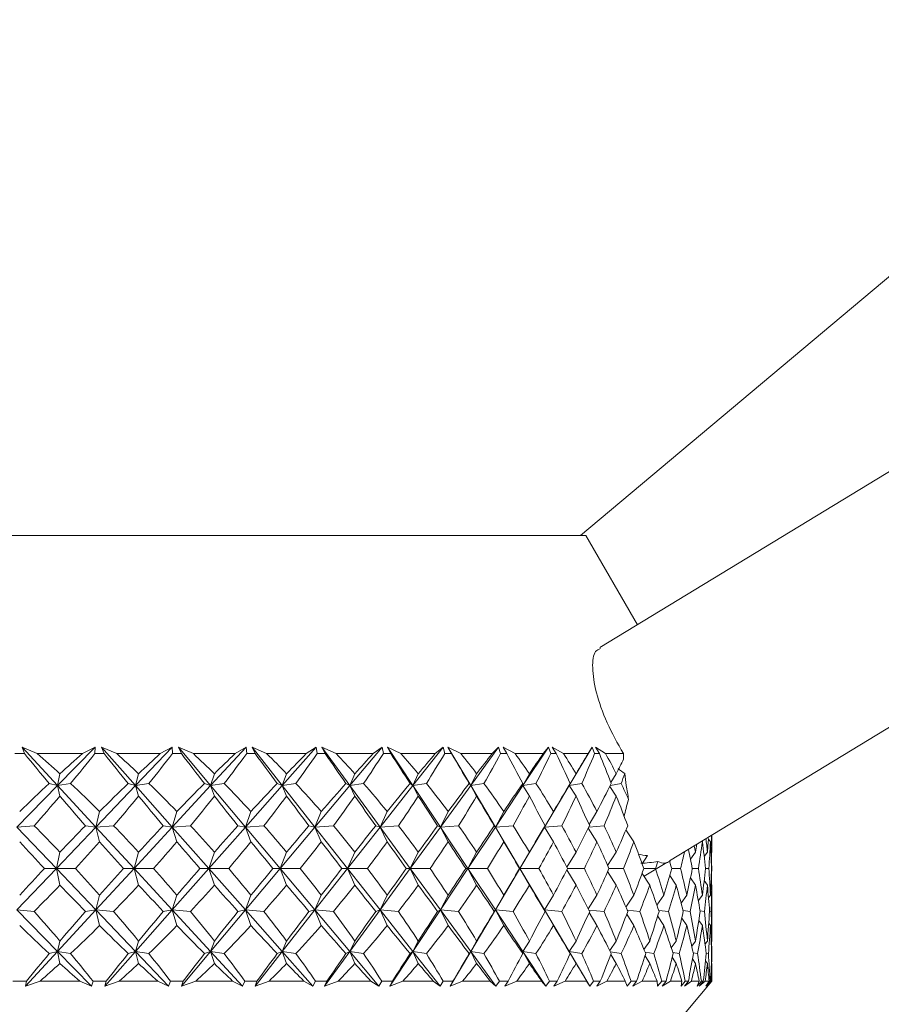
# Model space of a CAD drawing. Header units: inches. Extents: x -4.2 to 22.3, y -10.2 to 17.4.
# Tile 38 of 121: x 19.919 to 20.657, y -2.56 to -1.717. Entities that reach past the tile are written whole.
import ezdxf

# ---------------------------------------------------------------- set-up
doc = ezdxf.new("R2010")
doc.units = ezdxf.units.IN
doc.header["$MEASUREMENT"] = 0

msp = doc.modelspace()

# ---------------------------------------------------------------- linework, layer by layer
at = {"color": 7, "linetype": 'Continuous', "lineweight": 15}
for p, q in [((20.39969, -2.15853), (20.93069, -1.71297)), ((20.92478, -1.94541), (20.41647, -2.25473)), ((20.47592, -2.43745), (21.02199, -2.10515)), ((19.49355, -2.15853), (20.40422, -2.15853)), ((20.44851, -2.23523), (20.40422, -2.15853)), ((19.93448, -2.34553), (19.92144, -2.34002)), ((19.92348, -2.34553), (19.92144, -2.34002)), ((19.9518, -2.37294), (19.92144, -2.34002)), ((19.9518, -2.37294), (19.98394, -2.34002)), ((19.97307, -2.34553), (19.98394, -2.34002)), ((19.98386, -2.34553), (19.98394, -2.34002)), ((20.00248, -2.34553), (19.98951, -2.34002)), ((19.99179, -2.34553), (19.98951, -2.34002)), ((20.01861, -2.37294), (19.98951, -2.34002)), ((20.01861, -2.37294), (20.04999, -2.34002)), ((20.03981, -2.34553), (20.04999, -2.34002)), ((20.05021, -2.34553), (20.04999, -2.34002)), ((20.06813, -2.34553), (20.05536, -2.34002)), ((20.05785, -2.34553), (20.05536, -2.34002)), ((20.08296, -2.37294), (20.05536, -2.34002)), ((20.08296, -2.37294), (20.11332, -2.34002)), ((20.10392, -2.34553), (20.11332, -2.34002)), ((20.11385, -2.34553), (20.11332, -2.34002)), ((20.13092, -2.34553), (20.11844, -2.34002)), ((20.12113, -2.34553), (20.11844, -2.34002)), ((20.14432, -2.37294), (20.11844, -2.34002)), ((20.14432, -2.37294), (20.17342, -2.34002)), ((20.16487, -2.34553), (20.17342, -2.34002)), ((20.17425, -2.34553), (20.17342, -2.34002)), ((20.19034, -2.34553), (20.17825, -2.34002)), ((20.18112, -2.34553), (20.17825, -2.34002)), ((20.20221, -2.37294), (20.17825, -2.34002)), ((20.20221, -2.37294), (20.22981, -2.34002)), ((20.22217, -2.34553), (20.22981, -2.34002)), ((20.23093, -2.34553), (20.22981, -2.34002)), ((20.24591, -2.34553), (20.23431, -2.34002)), ((20.23733, -2.34553), (20.23431, -2.34002)), ((20.25614, -2.37294), (20.23431, -2.34002)), ((20.25614, -2.37294), (20.28203, -2.34002)), ((20.27537, -2.34553), (20.28203, -2.34002)), ((20.28343, -2.34553), (20.28203, -2.34002)), ((20.29718, -2.34553), (20.28616, -2.34002)), ((20.28932, -2.34553), (20.28616, -2.34002)), ((20.3057, -2.37294), (20.28616, -2.34002)), ((20.3057, -2.37294), (20.32966, -2.34002)), ((20.32403, -2.34553), (20.32966, -2.34002)), ((20.33134, -2.34553), (20.32966, -2.34002)), ((20.34374, -2.34553), (20.33339, -2.34002)), ((20.33665, -2.34553), (20.33339, -2.34002)), ((20.35048, -2.37294), (20.37232, -2.34002)), ((20.36777, -2.34553), (20.37232, -2.34002)), ((20.37426, -2.34553), (20.37232, -2.34002)), ((20.38521, -2.34553), (20.37563, -2.34002)), ((20.37896, -2.34553), (20.37563, -2.34002)), ((20.39012, -2.37294), (20.40966, -2.34002)), ((20.40623, -2.34553), (20.40966, -2.34002)), ((20.41185, -2.34553), (20.40966, -2.34002)), ((20.42127, -2.34553), (20.41251, -2.34002)), ((20.4159, -2.34553), (20.41251, -2.34002)), ((19.92348, -2.34553), (19.91531, -2.34553)), ((19.97307, -2.34553), (19.93448, -2.34553)), ((19.99179, -2.34553), (19.98386, -2.34553)), ((20.03981, -2.34553), (20.00248, -2.34553)), ((20.05785, -2.34553), (20.05021, -2.34553)), ((20.10392, -2.34553), (20.06813, -2.34553)), ((20.12113, -2.34553), (20.11385, -2.34553)), ((20.16487, -2.34553), (20.13092, -2.34553)), ((20.18112, -2.34553), (20.17425, -2.34553)), ((20.22217, -2.34553), (20.19034, -2.34553)), ((20.23733, -2.34553), (20.23093, -2.34553)), ((20.27537, -2.34553), (20.24591, -2.34553)), ((20.28932, -2.34553), (20.28343, -2.34553)), ((20.32403, -2.34553), (20.29718, -2.34553)), ((20.33665, -2.34553), (20.33134, -2.34553)), ((20.36777, -2.34553), (20.34374, -2.34553)), ((20.37896, -2.34553), (20.37426, -2.34553)), ((20.40623, -2.34553), (20.38521, -2.34553)), ((20.4159, -2.34553), (20.41185, -2.34553)), ((20.43648, -2.34553), (20.42127, -2.34553)), ((20.43671, -2.35028), (20.43648, -2.34553)), ((19.9518, -2.37294), (19.95385, -2.36274)), ((20.01861, -2.37294), (20.02124, -2.36274)), ((20.08296, -2.37294), (20.08614, -2.36274)), ((20.14432, -2.37294), (20.14803, -2.36274)), ((20.20221, -2.37294), (20.20641, -2.36274)), ((20.25614, -2.37294), (20.26081, -2.36274)), ((20.3057, -2.37294), (20.3108, -2.36274)), ((20.35048, -2.37294), (20.35596, -2.36274)), ((20.39012, -2.37294), (20.39594, -2.36274)), ((20.42586, -2.37035), (20.43042, -2.36274)), ((19.91701, -2.40856), (19.9518, -2.37294)), ((19.9518, -2.37294), (19.94474, -2.37112)), ((19.9518, -2.37294), (19.96294, -2.37112)), ((19.9518, -2.37294), (19.95385, -2.38191)), ((19.98466, -2.40856), (19.9518, -2.37294)), ((19.98466, -2.40856), (20.01861, -2.37294)), ((20.01861, -2.37294), (20.01242, -2.37112)), ((20.01861, -2.37294), (20.03003, -2.37112)), ((20.01861, -2.37294), (20.02124, -2.38191)), ((20.0501, -2.40856), (20.01861, -2.37294)), ((20.0501, -2.40856), (20.08296, -2.37294)), ((20.08296, -2.37294), (20.07768, -2.37112)), ((20.08296, -2.37294), (20.09456, -2.37112)), ((20.08296, -2.37294), (20.08614, -2.38191)), ((20.11283, -2.40856), (20.08296, -2.37294)), ((20.11283, -2.40856), (20.14432, -2.37294)), ((20.14432, -2.37294), (20.14, -2.37112)), ((20.14432, -2.37294), (20.15601, -2.37112)), ((20.14432, -2.37294), (20.14803, -2.38191)), ((20.17234, -2.40856), (20.14432, -2.37294)), ((20.17234, -2.40856), (20.20221, -2.37294)), ((20.20221, -2.37294), (20.19887, -2.37112)), ((20.20221, -2.37294), (20.21388, -2.37112)), ((20.20221, -2.37294), (20.20641, -2.38191)), ((20.22813, -2.40856), (20.20221, -2.37294)), ((20.22813, -2.40856), (20.25614, -2.37294)), ((20.25614, -2.37294), (20.25383, -2.37112)), ((20.25614, -2.37294), (20.26772, -2.37112)), ((20.25614, -2.37294), (20.26081, -2.38191)), ((20.27978, -2.40856), (20.25614, -2.37294)), ((20.27978, -2.40856), (20.3057, -2.37294)), ((20.3057, -2.37294), (20.30442, -2.37112)), ((20.3057, -2.37294), (20.31709, -2.37112)), ((20.3057, -2.37294), (20.3108, -2.38191)), ((20.32685, -2.40856), (20.3057, -2.37294)), ((20.32685, -2.40856), (20.35048, -2.37294)), ((20.35048, -2.37294), (20.35025, -2.37112)), ((20.35048, -2.37294), (20.36158, -2.37112)), ((20.35048, -2.37294), (20.35596, -2.38191)), ((20.36898, -2.40856), (20.39012, -2.37294)), ((20.39012, -2.37294), (20.39094, -2.37112)), ((20.39012, -2.37294), (20.40085, -2.37112)), ((20.39012, -2.37294), (20.39594, -2.38191)), ((20.42484, -2.37372), (20.43042, -2.38191)), ((20.42533, -2.37276), (20.43457, -2.37112)), ((19.98466, -2.40856), (19.98783, -2.39514)), ((20.0501, -2.40856), (20.05404, -2.39514)), ((20.11283, -2.40856), (20.1175, -2.39514)), ((20.17234, -2.40856), (20.17769, -2.39514)), ((20.22813, -2.40856), (20.23414, -2.39514)), ((20.27978, -2.40856), (20.28638, -2.39514)), ((20.32685, -2.40856), (20.334, -2.39514)), ((20.36898, -2.40856), (20.37662, -2.39514)), ((20.40715, -2.40633), (20.41389, -2.39514)), ((19.91701, -2.40856), (19.9318, -2.40733)), ((19.95083, -2.44404), (19.91701, -2.40856)), ((19.95083, -2.44404), (19.98466, -2.40856)), ((19.98466, -2.40856), (19.97571, -2.40733)), ((19.98466, -2.40856), (19.99987, -2.40733)), ((19.98466, -2.40856), (19.98783, -2.42115)), ((20.01738, -2.44404), (19.98466, -2.40856)), ((20.01738, -2.44404), (20.0501, -2.40856)), ((20.0501, -2.40856), (20.04236, -2.40733)), ((20.0501, -2.40856), (20.06563, -2.40733)), ((20.0501, -2.40856), (20.05404, -2.42115)), ((20.08147, -2.44404), (20.0501, -2.40856)), ((20.08147, -2.44404), (20.11283, -2.40856)), ((20.11283, -2.40856), (20.10635, -2.40733)), ((20.11283, -2.40856), (20.12854, -2.40733)), ((20.11283, -2.40856), (20.1175, -2.42115)), ((20.14258, -2.44404), (20.11283, -2.40856)), ((20.14258, -2.44404), (20.17234, -2.40856)), ((20.17234, -2.40856), (20.16716, -2.40733)), ((20.17234, -2.40856), (20.1881, -2.40733)), ((20.17234, -2.40856), (20.17769, -2.42115)), ((20.20023, -2.44404), (20.17234, -2.40856)), ((20.20023, -2.44404), (20.22813, -2.40856)), ((20.22813, -2.40856), (20.22432, -2.40733)), ((20.22813, -2.40856), (20.24382, -2.40733)), ((20.22813, -2.40856), (20.23414, -2.42115)), ((20.25396, -2.44404), (20.22813, -2.40856)), ((20.25396, -2.44404), (20.27978, -2.40856)), ((20.27978, -2.40856), (20.27735, -2.40733)), ((20.27978, -2.40856), (20.29527, -2.40733)), ((20.27978, -2.40856), (20.28638, -2.42115)), ((20.30331, -2.44404), (20.27978, -2.40856)), ((20.30331, -2.44404), (20.32685, -2.40856)), ((20.32685, -2.40856), (20.32583, -2.40733)), ((20.32685, -2.40856), (20.34202, -2.40733)), ((20.32685, -2.40856), (20.334, -2.42115)), ((20.34791, -2.44404), (20.32685, -2.40856)), ((20.34791, -2.44404), (20.36898, -2.40856)), ((20.36898, -2.40856), (20.36937, -2.40733)), ((20.36898, -2.40856), (20.3837, -2.40733)), ((20.36898, -2.40856), (20.37662, -2.42115)), ((20.40646, -2.40957), (20.41389, -2.42115)), ((20.40704, -2.40845), (20.41998, -2.40733)), ((20.43868, -2.41098), (20.4455, -2.42115)), ((20.5037, -2.42054), (20.50414, -2.42115)), ((20.50943, -2.41886), (20.5111, -2.42115)), ((20.51219, -2.4241), (20.51219, -2.41538)), ((19.95083, -2.44404), (19.95385, -2.4299)), ((20.01738, -2.44404), (20.02124, -2.4299)), ((20.08147, -2.44404), (20.08614, -2.4299)), ((20.14258, -2.44404), (20.14803, -2.4299)), ((20.20023, -2.44404), (20.20641, -2.4299)), ((20.25396, -2.44404), (20.26081, -2.4299)), ((20.30331, -2.44404), (20.3108, -2.4299)), ((20.34791, -2.44404), (20.35596, -2.4299)), ((20.38803, -2.44298), (20.39594, -2.4299)), ((20.42303, -2.44152), (20.43042, -2.4299)), ((20.45249, -2.43993), (20.45711, -2.43293)), ((20.47618, -2.43814), (20.47716, -2.43669)), ((20.49396, -2.4361), (20.49827, -2.4299)), ((20.50574, -2.4337), (20.50842, -2.4299)), ((20.51152, -2.4308), (20.51217, -2.4299)), ((19.91701, -2.47952), (19.95083, -2.44404)), ((19.95083, -2.44404), (19.9405, -2.44404)), ((19.95083, -2.44404), (19.95385, -2.45818)), ((19.98466, -2.47952), (19.95083, -2.44404)), ((19.95083, -2.44404), (19.96714, -2.44404)), ((19.98466, -2.47952), (20.01738, -2.44404)), ((20.01738, -2.44404), (20.00831, -2.44404)), ((20.01738, -2.44404), (20.02124, -2.45818)), ((20.0501, -2.47952), (20.01738, -2.44404)), ((20.01738, -2.44404), (20.03408, -2.44404)), ((20.0501, -2.47952), (20.08147, -2.44404)), ((20.08147, -2.44404), (20.07374, -2.44404)), ((20.08147, -2.44404), (20.08614, -2.45818)), ((20.11283, -2.47952), (20.08147, -2.44404)), ((20.08147, -2.44404), (20.09844, -2.44404)), ((20.11283, -2.47952), (20.14258, -2.44404)), ((20.14258, -2.44404), (20.13625, -2.44404)), ((20.14258, -2.44404), (20.14803, -2.45818)), ((20.17234, -2.47952), (20.14258, -2.44404)), ((20.14258, -2.44404), (20.15968, -2.44404)), ((20.17234, -2.47952), (20.20023, -2.44404)), ((20.20023, -2.44404), (20.19535, -2.44404)), ((20.20023, -2.44404), (20.20641, -2.45818)), ((20.22813, -2.47952), (20.20023, -2.44404)), ((20.20023, -2.44404), (20.21732, -2.44404)), ((20.22813, -2.47952), (20.25396, -2.44404)), ((20.25396, -2.44404), (20.25056, -2.44404)), ((20.25396, -2.44404), (20.26081, -2.45818)), ((20.27978, -2.47952), (20.25396, -2.44404)), ((20.25396, -2.44404), (20.2709, -2.44404)), ((20.27978, -2.47952), (20.30331, -2.44404)), ((20.30331, -2.44404), (20.30144, -2.44404)), ((20.30331, -2.44404), (20.3108, -2.45818)), ((20.32685, -2.47952), (20.30331, -2.44404)), ((20.30331, -2.44404), (20.31997, -2.44404)), ((20.32685, -2.47952), (20.34791, -2.44404)), ((20.34791, -2.44404), (20.34757, -2.44404)), ((20.34791, -2.44404), (20.35596, -2.45818)), ((20.36898, -2.47952), (20.34791, -2.44404)), ((20.34791, -2.44404), (20.36416, -2.44404)), ((20.38803, -2.4451), (20.39594, -2.45818)), ((20.38858, -2.44404), (20.40309, -2.44404)), ((20.42303, -2.44655), (20.43042, -2.45818)), ((20.42415, -2.44404), (20.43646, -2.44404)), ((20.45399, -2.44404), (20.464, -2.44404)), ((20.45416, -2.45069), (20.47369, -2.43881)), ((20.47786, -2.44404), (20.48548, -2.44404)), ((20.49556, -2.44404), (20.50074, -2.44404)), ((20.50695, -2.44404), (20.50966, -2.44404)), ((20.51194, -2.44404), (20.51215, -2.44404)), ((20.45249, -2.44815), (20.45911, -2.45818)), ((20.47618, -2.44993), (20.48179, -2.45818)), ((20.49396, -2.45198), (20.49827, -2.45818)), ((20.50574, -2.45437), (20.50842, -2.45818)), ((20.51152, -2.45727), (20.51217, -2.45818)), ((19.98466, -2.47952), (19.98783, -2.46693)), ((20.0501, -2.47952), (20.05404, -2.46693)), ((20.11283, -2.47952), (20.1175, -2.46693)), ((20.17234, -2.47952), (20.17769, -2.46693)), ((20.22813, -2.47952), (20.23414, -2.46693)), ((20.27978, -2.47952), (20.28638, -2.46693)), ((20.32685, -2.47952), (20.334, -2.46693)), ((20.36898, -2.47952), (20.37662, -2.46693)), ((20.40646, -2.47851), (20.41389, -2.46693)), ((20.43868, -2.4771), (20.4455, -2.46693)), ((20.46524, -2.47554), (20.47121, -2.46693)), ((20.48595, -2.47376), (20.49081, -2.46693)), ((20.5007, -2.47169), (20.50414, -2.46693)), ((20.50943, -2.46922), (20.5111, -2.46693)), ((20.51219, -2.49965), (20.51219, -2.46398)), ((19.9518, -2.51514), (19.91701, -2.47952)), ((19.91701, -2.47952), (19.9318, -2.48074)), ((19.9518, -2.51514), (19.98466, -2.47952)), ((19.98466, -2.47952), (19.97571, -2.48074)), ((19.98466, -2.47952), (19.98783, -2.49293)), ((20.01861, -2.51514), (19.98466, -2.47952)), ((19.98466, -2.47952), (19.99987, -2.48074)), ((20.01861, -2.51514), (20.0501, -2.47952)), ((20.0501, -2.47952), (20.04236, -2.48074)), ((20.0501, -2.47952), (20.05404, -2.49293)), ((20.08296, -2.51514), (20.0501, -2.47952)), ((20.0501, -2.47952), (20.06563, -2.48074)), ((20.08296, -2.51514), (20.11283, -2.47952)), ((20.11283, -2.47952), (20.10635, -2.48074)), ((20.11283, -2.47952), (20.1175, -2.49293)), ((20.14432, -2.51514), (20.11283, -2.47952)), ((20.11283, -2.47952), (20.12854, -2.48074)), ((20.14432, -2.51514), (20.17234, -2.47952)), ((20.17234, -2.47952), (20.16716, -2.48074)), ((20.17234, -2.47952), (20.17769, -2.49293)), ((20.20221, -2.51514), (20.17234, -2.47952)), ((20.17234, -2.47952), (20.1881, -2.48074)), ((20.20221, -2.51514), (20.22813, -2.47952)), ((20.22813, -2.47952), (20.22432, -2.48074)), ((20.22813, -2.47952), (20.23414, -2.49293)), ((20.25614, -2.51514), (20.22813, -2.47952)), ((20.22813, -2.47952), (20.24382, -2.48074)), ((20.25614, -2.51514), (20.27978, -2.47952)), ((20.27978, -2.47952), (20.27735, -2.48074)), ((20.27978, -2.47952), (20.28638, -2.49293)), ((20.3057, -2.51514), (20.27978, -2.47952)), ((20.27978, -2.47952), (20.29527, -2.48074)), ((20.3057, -2.51514), (20.32685, -2.47952)), ((20.32685, -2.47952), (20.32583, -2.48074)), ((20.32685, -2.47952), (20.334, -2.49293)), ((20.35048, -2.51514), (20.32685, -2.47952)), ((20.32685, -2.47952), (20.34202, -2.48074)), ((20.36898, -2.47952), (20.36937, -2.48074)), ((20.36898, -2.47952), (20.37662, -2.49293)), ((20.39012, -2.51514), (20.36898, -2.47952)), ((20.36898, -2.47952), (20.3837, -2.48074)), ((20.40704, -2.47962), (20.41998, -2.48074)), ((20.43984, -2.47977), (20.45055, -2.48074)), ((20.46677, -2.47993), (20.47518, -2.48074)), ((20.4876, -2.48011), (20.49367, -2.48074)), ((20.50215, -2.48032), (20.50586, -2.48074)), ((20.40715, -2.48175), (20.41389, -2.49293)), ((20.43934, -2.48314), (20.4455, -2.49293)), ((20.46584, -2.48468), (20.47121, -2.49293)), ((20.48646, -2.48642), (20.49081, -2.49293)), ((20.50108, -2.48842), (20.50414, -2.49293)), ((20.51031, -2.48057), (20.51167, -2.48074)), ((20.50964, -2.49081), (20.5111, -2.49293)), ((19.9518, -2.51514), (19.95385, -2.50616)), ((20.01861, -2.51514), (20.02124, -2.50616)), ((20.08296, -2.51514), (20.08614, -2.50616)), ((20.14432, -2.51514), (20.14803, -2.50616)), ((20.20221, -2.51514), (20.20641, -2.50616)), ((20.25614, -2.51514), (20.26081, -2.50616)), ((20.3057, -2.51514), (20.3108, -2.50616)), ((20.35048, -2.51514), (20.35596, -2.50616)), ((20.39012, -2.51514), (20.39594, -2.50616)), ((20.42484, -2.51436), (20.43042, -2.50616)), ((20.45409, -2.51325), (20.45911, -2.50616)), ((20.47753, -2.512), (20.48179, -2.50616)), ((20.495, -2.51056), (20.49827, -2.50616)), ((20.5064, -2.50884), (20.50842, -2.50616)), ((20.51174, -2.50673), (20.51217, -2.50616)), ((19.92442, -2.54482), (19.9518, -2.51514)), ((19.9518, -2.51514), (19.94474, -2.51696)), ((19.9518, -2.51514), (19.95385, -2.52534)), ((19.98078, -2.54482), (19.9518, -2.51514)), ((19.9518, -2.51514), (19.96294, -2.51696)), ((19.99238, -2.54482), (20.01861, -2.51514)), ((20.01861, -2.51514), (20.01242, -2.51696)), ((20.01861, -2.51514), (20.02124, -2.52534)), ((20.04691, -2.54482), (20.01861, -2.51514)), ((20.01861, -2.51514), (20.03003, -2.51696)), ((20.05807, -2.54482), (20.08296, -2.51514)), ((20.08296, -2.51514), (20.07768, -2.51696)), ((20.08296, -2.51514), (20.08614, -2.52534)), ((20.11034, -2.54482), (20.08296, -2.51514)), ((20.08296, -2.51514), (20.09456, -2.51696)), ((20.12099, -2.54482), (20.14432, -2.51514)), ((20.14432, -2.51514), (20.14, -2.51696)), ((20.14432, -2.51514), (20.14803, -2.52534)), ((20.17056, -2.54482), (20.14432, -2.51514)), ((20.14432, -2.51514), (20.15601, -2.51696)), ((20.18061, -2.54482), (20.20221, -2.51514)), ((20.20221, -2.51514), (20.19887, -2.51696)), ((20.20221, -2.51514), (20.20641, -2.52534)), ((20.22709, -2.54482), (20.20221, -2.51514)), ((20.20221, -2.51514), (20.21388, -2.51696)), ((20.23646, -2.54482), (20.25614, -2.51514)), ((20.25614, -2.51514), (20.25383, -2.51696)), ((20.25614, -2.51514), (20.26081, -2.52534)), ((20.27948, -2.54482), (20.25614, -2.51514)), ((20.25614, -2.51514), (20.26772, -2.51696)), ((20.28808, -2.54482), (20.3057, -2.51514)), ((20.3057, -2.51514), (20.30442, -2.51696)), ((20.3057, -2.51514), (20.3108, -2.52534)), ((20.3273, -2.54482), (20.3057, -2.51514)), ((20.3057, -2.51514), (20.31709, -2.51696)), ((20.35048, -2.51514), (20.35025, -2.51696)), ((20.35048, -2.51514), (20.35596, -2.52534)), ((20.37017, -2.54482), (20.35048, -2.51514)), ((20.35048, -2.51514), (20.36158, -2.51696)), ((20.39012, -2.51514), (20.39094, -2.51696)), ((20.39012, -2.51514), (20.39594, -2.52534)), ((20.40774, -2.54482), (20.39012, -2.51514)), ((20.39012, -2.51514), (20.40085, -2.51696)), ((20.42533, -2.51532), (20.43457, -2.51696)), ((20.42586, -2.51773), (20.43042, -2.52534)), ((20.45504, -2.5188), (20.45911, -2.52534)), ((20.45506, -2.51557), (20.46247, -2.51696)), ((20.47836, -2.52), (20.48179, -2.52534)), ((20.47877, -2.51584), (20.48434, -2.51696)), ((20.49567, -2.52137), (20.49827, -2.52534)), ((20.49626, -2.51615), (20.49999, -2.51696)), ((20.50739, -2.5165), (20.50929, -2.51696)), ((20.51204, -2.51692), (20.51218, -2.51696)), ((20.50685, -2.52297), (20.50842, -2.52534)), ((20.51188, -2.5249), (20.51217, -2.52534)), ((20.51219, -2.54053), (20.51219, -2.53037)), ((19.92513, -2.54053), (19.91365, -2.54053)), ((19.92513, -2.54053), (19.92442, -2.54482)), ((19.93681, -2.54053), (19.92442, -2.54482)), ((19.97078, -2.54053), (19.93681, -2.54053)), ((19.97078, -2.54053), (19.98078, -2.54482)), ((19.98224, -2.54053), (19.98078, -2.54482)), ((19.9934, -2.54053), (19.98224, -2.54053)), ((19.9934, -2.54053), (19.99238, -2.54482)), ((20.00473, -2.54053), (19.99238, -2.54482)), ((20.0376, -2.54053), (20.00473, -2.54053)), ((20.0376, -2.54053), (20.04691, -2.54482)), ((20.04865, -2.54053), (20.04691, -2.54482)), ((20.0594, -2.54053), (20.04865, -2.54053)), ((20.0594, -2.54053), (20.05807, -2.54482)), ((20.0703, -2.54053), (20.05807, -2.54482)), ((20.1018, -2.54053), (20.0703, -2.54053)), ((20.1018, -2.54053), (20.11034, -2.54482)), ((20.11236, -2.54053), (20.11034, -2.54482)), ((20.12261, -2.54053), (20.11236, -2.54053)), ((20.12261, -2.54053), (20.12099, -2.54482)), ((20.13298, -2.54053), (20.12099, -2.54482)), ((20.12285, -3.00453), (20.51219, -2.54053)), ((20.16287, -2.54053), (20.13298, -2.54053)), ((20.16287, -2.54053), (20.17056, -2.54482)), ((20.17284, -2.54053), (20.17056, -2.54482)), ((20.18251, -2.54053), (20.17284, -2.54053)), ((20.18251, -2.54053), (20.18061, -2.54482)), ((20.19228, -2.54053), (20.18061, -2.54482)), ((20.2203, -2.54053), (20.19228, -2.54053)), ((20.2203, -2.54053), (20.22709, -2.54482)), ((20.22962, -2.54053), (20.22709, -2.54482)), ((20.23863, -2.54053), (20.22962, -2.54053)), ((20.23863, -2.54053), (20.23646, -2.54482)), ((20.24771, -2.54053), (20.23646, -2.54482)), ((20.27365, -2.54053), (20.24771, -2.54053)), ((20.27365, -2.54053), (20.27948, -2.54482)), ((20.28223, -2.54053), (20.27948, -2.54482)), ((20.29051, -2.54053), (20.28223, -2.54053)), ((20.29051, -2.54053), (20.28808, -2.54482)), ((20.29883, -2.54053), (20.28808, -2.54482)), ((20.32247, -2.54053), (20.29883, -2.54053)), ((20.32247, -2.54053), (20.3273, -2.54482)), ((20.33025, -2.54053), (20.3273, -2.54482)), ((20.33773, -2.54053), (20.33025, -2.54053)), ((20.33773, -2.54053), (20.33508, -2.54482)), ((20.34522, -2.54053), (20.33508, -2.54482)), ((20.36638, -2.54053), (20.34522, -2.54053)), ((20.36638, -2.54053), (20.37017, -2.54482)), ((20.37329, -2.54053), (20.37017, -2.54482)), ((20.37991, -2.54053), (20.37329, -2.54053)), ((20.37991, -2.54053), (20.37705, -2.54482)), ((20.38652, -2.54053), (20.37705, -2.54482)), ((20.40502, -2.54053), (20.38652, -2.54053)), ((20.40502, -2.54053), (20.40774, -2.54482)), ((20.41101, -2.54053), (20.40774, -2.54482)), ((20.41672, -2.54053), (20.41101, -2.54053)), ((20.41672, -2.54053), (20.41367, -2.54482)), ((20.42239, -2.54053), (20.41367, -2.54482)), ((20.43809, -2.54053), (20.42239, -2.54053)), ((20.43809, -2.54053), (20.43971, -2.54482)), ((20.4431, -2.54053), (20.43971, -2.54482)), ((20.44786, -2.54053), (20.4431, -2.54053)), ((20.44786, -2.54053), (20.44465, -2.54482)), ((20.45254, -2.54053), (20.44465, -2.54482)), ((20.46531, -2.54053), (20.45254, -2.54053)), ((20.46531, -2.54053), (20.46582, -2.54482)), ((20.46931, -2.54053), (20.46582, -2.54482)), ((20.47307, -2.54053), (20.46931, -2.54053)), ((20.47307, -2.54053), (20.46973, -2.54482)), ((20.47673, -2.54053), (20.46973, -2.54482)), ((20.48646, -2.54053), (20.47673, -2.54053)), ((20.48646, -2.54053), (20.48587, -2.54482)), ((20.48943, -2.54053), (20.48587, -2.54482)), ((20.49216, -2.54053), (20.48871, -2.54482)), ((20.49477, -2.54053), (20.48871, -2.54482)), ((20.49216, -2.54053), (20.48943, -2.54053)), ((20.50138, -2.54053), (20.49477, -2.54053)), ((20.50138, -2.54053), (20.49969, -2.54482)), ((20.50328, -2.54053), (20.49969, -2.54482)), ((20.50496, -2.54053), (20.50143, -2.54482)), ((20.5065, -2.54053), (20.50143, -2.54482)), ((20.50496, -2.54053), (20.50328, -2.54053)), ((20.50995, -2.54053), (20.5065, -2.54053)), ((20.50995, -2.54053), (20.50716, -2.54482)), ((20.51077, -2.54053), (20.50716, -2.54482)), ((20.51139, -2.54053), (20.5078, -2.54482)), ((20.51184, -2.54053), (20.5078, -2.54482)), ((20.51139, -2.54053), (20.51077, -2.54053)), ((20.51219, -2.54053), (20.51184, -2.54053))]:
    msp.add_line(p, q, dxfattribs=at)
for centre, major_axis, ratio, start_param, end_param in [((19.71219, -1.32681), (-0.7269, 1.37433), 0.243088, 2.268884, 2.296549), ((19.71219, -3.56127), (-0.25065, 1.37874), 0.551024, 5.657623, 5.682925), ((19.71219, -3.56127), (0.66805, 1.36889), 0.321522, 0.656058, 0.68136), ((19.71219, -1.32681), (0.41748, 1.36995), 0.498145, 4.009419, 4.037084), ((19.71219, -1.32681), (-0.74914, 1.3772), 0.203817, 2.286339, 2.314004), ((19.71219, -3.56127), (-0.1523, 1.38294), 0.567899, 5.695006, 5.720309), ((19.71219, -3.56127), (0.70002, 1.37147), 0.282365, 0.643556, 0.668859), ((19.71219, -1.32681), (0.33937, 1.37404), 0.527241, 3.988258, 4.015923), ((19.71219, -1.32681), (-0.76707, 1.37987), 0.164618, 2.305498, 2.333163), ((19.71219, -3.56127), (-0.04711, 1.38537), 0.576459, 5.737865, 5.763168), ((19.71219, -3.56127), (0.7269, 1.37433), 0.243088, 0.628289, 0.653592), ((19.71219, -1.32681), (0.25065, 1.37874), 0.551024, 3.958607, 3.986272), ((19.71219, -1.32681), (-0.78096, 1.38217), 0.125518, 2.325953, 2.353618), ((19.71219, -3.56127), (0.06037, 1.3852), 0.575886, 5.782557, 5.807859), ((19.71219, -3.56127), (0.74914, 1.3772), 0.203817, 0.610834, 0.636137), ((19.71219, -1.32681), (0.1523, 1.38294), 0.567899, 3.921224, 3.948889), ((19.71219, -1.32681), (-0.79099, 1.38395), 0.086516, 2.347348, 2.375013), ((19.71219, -3.56127), (0.16492, 1.38249), 0.566236, 5.824912, 5.850215), ((19.71219, -3.56127), (0.76707, 1.37987), 0.164618, 0.591675, 0.616977), ((19.71219, -1.32681), (0.04711, 1.38537), 0.576459, 3.878365, 3.90603), ((19.71219, -1.32681), (-0.79728, 1.38512), 0.047591, 2.369369, 2.397034), ((19.71219, -3.56127), (0.2622, 1.37816), 0.548421, 5.861428, 5.886731), ((19.71219, -3.56127), (0.78096, 1.38217), 0.125518, 0.57122, 0.596523), ((19.71219, -1.32681), (-0.06037, 1.3852), 0.575886, 3.833673, 3.861338), ((19.71219, -1.32681), (-0.79991, 1.38562), 0.008712, 2.391726, 2.419391), ((19.71219, -3.56127), (0.34962, 1.37348), 0.523893, 5.890042, 5.915344), ((19.71219, -3.56127), (0.79099, 1.38395), 0.086516, 0.549825, 0.575127), ((19.71219, -1.32681), (-0.16492, 1.38249), 0.566236, 3.791318, 3.818983), ((19.71219, -1.32681), (-0.79891, 1.38543), 0.030158, 3.841376, 3.869041), ((19.71219, -3.56127), (0.42642, 1.36952), 0.494247, 5.910158, 5.935461), ((19.71219, -3.56127), (0.79728, 1.38512), 0.047591, 0.527804, 0.553107), ((19.71219, -1.32681), (-0.2622, 1.37816), 0.548421, 3.754802, 3.782467), ((19.71219, -1.32681), (-0.79427, 1.38455), 0.069058, 3.819169, 3.846834), ((19.71219, -3.56127), (0.493, 1.36688), 0.460931, 5.922206, 5.947509), ((19.71219, -3.56127), (0.79991, 1.38562), 0.008712, 0.505447, 0.530749), ((19.71219, -1.32681), (-0.34962, 1.37348), 0.523893, 3.726188, 3.753853), ((19.71219, -1.32681), (-0.78593, 1.38304), 0.108023, 3.797457, 3.825122), ((19.71219, -3.56127), (0.55036, 1.36574), 0.42512, 5.927131, 5.952434), ((19.71219, -3.56127), (0.79891, 1.38543), 0.030158, 5.774854, 5.793061), ((20.51448, -2.30453), (0.11278, -0.00807), 0.731508, 3.944629, 4.016996), ((19.71219, -1.32681), (-0.42642, 1.36952), 0.494247, 3.706072, 3.715267), ((19.71219, -3.56127), (0.66805, 1.36889), 0.321522, 0.693293, 0.72624), ((19.71219, -3.56127), (-0.25065, 1.37874), 0.551024, 5.612743, 5.64569), ((19.71219, -3.56127), (0.70002, 1.37147), 0.282365, 0.680791, 0.713739), ((19.71219, -3.56127), (-0.1523, 1.38294), 0.567899, 5.650127, 5.683074), ((19.71219, -3.56127), (0.7269, 1.37433), 0.243088, 0.665524, 0.698471), ((19.71219, -3.56127), (-0.04711, 1.38537), 0.576459, 5.692985, 5.725933), ((19.71219, -3.56127), (0.74914, 1.3772), 0.203817, 0.648069, 0.681017), ((19.71219, -3.56127), (0.06037, 1.3852), 0.575886, 5.737677, 5.770624), ((19.71219, -3.56127), (0.76707, 1.37987), 0.164618, 0.62891, 0.661857), ((19.71219, -3.56127), (0.16492, 1.38249), 0.566236, 5.780032, 5.81298), ((19.71219, -3.56127), (0.78096, 1.38217), 0.125518, 0.608455, 0.641402), ((19.71219, -3.56127), (0.2622, 1.37816), 0.548421, 5.816548, 5.849496), ((19.71219, -3.56127), (0.79099, 1.38395), 0.086516, 0.58706, 0.620007), ((19.71219, -3.56127), (0.34962, 1.37348), 0.523893, 5.845162, 5.878109), ((19.71219, -3.56127), (0.79728, 1.38512), 0.047591, 0.565039, 0.597986), ((19.71219, -3.56127), (0.42642, 1.36952), 0.494247, 5.865278, 5.898226), ((19.71219, -3.56127), (0.79991, 1.38562), 0.008712, 0.542682, 0.575629), ((19.71219, -3.56127), (0.493, 1.36688), 0.460931, 5.877327, 5.910274), ((19.71219, -3.56127), (0.79891, 1.38543), 0.030158, 5.729974, 5.762922), ((19.71219, -3.56127), (0.55036, 1.36574), 0.42512, 5.896062, 5.915199), ((19.71219, -1.32681), (0.41748, 1.36995), 0.498145, 3.968695, 3.997487), ((19.71219, -1.32681), (-0.7269, 1.37433), 0.243088, 2.308481, 2.337274), ((19.71219, -1.32681), (0.33937, 1.37404), 0.527241, 3.947534, 3.976326), ((19.71219, -1.32681), (-0.74914, 1.3772), 0.203817, 2.325936, 2.354729), ((19.71219, -1.32681), (0.25065, 1.37874), 0.551024, 3.917883, 3.946675), ((19.71219, -1.32681), (-0.76707, 1.37987), 0.164618, 2.345096, 2.373888), ((19.71219, -1.32681), (0.1523, 1.38294), 0.567899, 3.880499, 3.909291), ((19.71219, -1.32681), (-0.78096, 1.38217), 0.125518, 2.365551, 2.394343), ((19.71219, -1.32681), (0.04711, 1.38537), 0.576459, 3.83764, 3.866432), ((19.71219, -1.32681), (-0.79099, 1.38395), 0.086516, 2.386946, 2.415738), ((19.71219, -1.32681), (-0.06037, 1.3852), 0.575886, 3.792949, 3.821741), ((19.71219, -1.32681), (-0.79728, 1.38512), 0.047591, 2.408967, 2.437759), ((19.71219, -1.32681), (-0.16492, 1.38249), 0.566236, 3.750593, 3.779385), ((19.71219, -1.32681), (-0.79991, 1.38562), 0.008712, 2.431324, 2.460116), ((19.71219, -1.32681), (-0.2622, 1.37816), 0.548421, 3.714077, 3.742869), ((19.71219, -1.32681), (-0.79891, 1.38543), 0.030158, 3.800651, 3.829443), ((19.71219, -1.32681), (-0.34962, 1.37348), 0.523893, 3.685464, 3.714256), ((19.71219, -1.32681), (-0.79427, 1.38455), 0.069058, 3.778445, 3.807237), ((19.71219, -1.32681), (-0.42642, 1.36952), 0.494247, 3.665347, 3.694139), ((19.71219, -1.32681), (-0.78593, 1.38304), 0.108023, 3.756732, 3.785524), ((20.6345, -2.2315), (0.19236, 0.19581), 0.246703, 2.674189, 2.793528), ((19.71219, -3.56127), (-0.33937, 1.37404), 0.527241, 5.538212, 5.567004), ((19.71219, -3.56127), (0.70002, 1.37147), 0.282365, 0.729826, 0.758619), ((19.71219, -3.56127), (-0.25065, 1.37874), 0.551024, 5.567863, 5.596655), ((19.71219, -3.56127), (0.7269, 1.37433), 0.243088, 0.714559, 0.743351), ((19.71219, -3.56127), (-0.1523, 1.38294), 0.567899, 5.605247, 5.634039), ((19.71219, -3.56127), (0.74914, 1.3772), 0.203817, 0.697104, 0.725896), ((19.71219, -3.56127), (-0.04711, 1.38537), 0.576459, 5.648105, 5.676898), ((19.71219, -3.56127), (0.76707, 1.37987), 0.164618, 0.677945, 0.706737), ((19.71219, -3.56127), (0.06037, 1.3852), 0.575886, 5.692797, 5.721589), ((19.71219, -3.56127), (0.78096, 1.38217), 0.125518, 0.65749, 0.686282), ((19.71219, -3.56127), (0.16492, 1.38249), 0.566236, 5.735152, 5.763945), ((19.71219, -3.56127), (0.79099, 1.38395), 0.086516, 0.636095, 0.664887), ((19.71219, -3.56127), (0.2622, 1.37816), 0.548421, 5.771668, 5.800461), ((19.71219, -3.56127), (0.79728, 1.38512), 0.047591, 0.614074, 0.642866), ((19.71219, -3.56127), (0.34962, 1.37348), 0.523893, 5.800282, 5.829074), ((19.71219, -3.56127), (0.79991, 1.38562), 0.008712, 0.591717, 0.620509), ((19.71219, -3.56127), (0.42642, 1.36952), 0.494247, 5.820398, 5.849191), ((19.71219, -3.56127), (0.79891, 1.38543), 0.030158, 5.685095, 5.713887), ((19.71219, -3.56127), (0.493, 1.36688), 0.460931, 5.832447, 5.861239), ((19.71219, -3.56127), (0.79427, 1.38455), 0.069058, 5.707301, 5.736093), ((19.71219, -1.32681), (-0.70002, 1.37147), 0.282365, 2.338094, 2.365511), ((19.71219, -1.32681), (0.33937, 1.37404), 0.527241, 3.904029, 3.931446), ((19.71219, -1.32681), (-0.7269, 1.37433), 0.243088, 2.353361, 2.380778), ((19.71219, -1.32681), (0.25065, 1.37874), 0.551024, 3.874378, 3.901795), ((19.71219, -1.32681), (-0.74914, 1.3772), 0.203817, 2.370816, 2.398233), ((19.71219, -1.32681), (0.1523, 1.38294), 0.567899, 3.836994, 3.864411), ((19.71219, -1.32681), (-0.76707, 1.37987), 0.164618, 2.389976, 2.417393), ((19.71219, -1.32681), (0.04711, 1.38537), 0.576459, 3.794136, 3.821553), ((19.71219, -1.32681), (-0.78096, 1.38217), 0.125518, 2.41043, 2.437847), ((19.71219, -1.32681), (-0.06037, 1.3852), 0.575886, 3.749444, 3.776861), ((19.71219, -1.32681), (-0.79099, 1.38395), 0.086516, 2.431826, 2.459243), ((19.71219, -1.32681), (-0.16492, 1.38249), 0.566236, 3.707088, 3.734505), ((19.71219, -1.32681), (-0.79728, 1.38512), 0.047591, 2.453846, 2.481263), ((19.71219, -1.32681), (-0.2622, 1.37816), 0.548421, 3.670572, 3.697989), ((19.71219, -1.32681), (-0.79991, 1.38562), 0.008712, 2.476204, 2.503621), ((19.71219, -1.32681), (-0.34962, 1.37348), 0.523893, 3.641959, 3.669376), ((19.71219, -1.32681), (-0.79891, 1.38543), 0.030158, 3.757146, 3.784563), ((19.71219, -1.32681), (-0.42642, 1.36952), 0.494247, 3.621842, 3.649259), ((19.71219, -1.32681), (-0.79427, 1.38455), 0.069058, 3.73494, 3.762357), ((19.71219, -1.32681), (-0.493, 1.36688), 0.460931, 3.609794, 3.637211), ((19.71219, -1.32681), (-0.78593, 1.38304), 0.108023, 3.713227, 3.740644), ((19.71219, -1.32681), (-0.64178, 1.36739), 0.349293, 3.612041, 3.639458), ((19.71219, -1.32681), (-0.73742, 1.37563), 0.225477, 3.654249, 3.681666), ((19.71219, -3.56127), (0.67775, 1.36958), 0.310343, 5.82009, 5.834602), ((19.71219, -3.56127), (0.73742, 1.37563), 0.225477, 5.787992, 5.802744), ((19.71219, -1.32681), (-0.67775, 1.36958), 0.310343, 3.622151, 3.649568), ((19.71219, -1.32681), (-0.71267, 1.37273), 0.264763, 3.637936, 3.665353), ((19.71219, -3.56127), (0.70821, 1.37227), 0.271135, 5.806732, 5.824914), ((19.71219, -1.32681), (-0.59961, 1.366), 0.387697, 3.60597, 3.623478), ((19.71219, -1.32681), (-0.75769, 1.37844), 0.186233, 3.672523, 3.692367), ((19.71219, -3.56127), (0.64178, 1.36739), 0.349293, 5.8302, 5.837008), ((19.71219, -3.56127), (0.75769, 1.37844), 0.186233, 5.769718, 5.778273), ((19.71219, -3.56127), (0.71267, 1.37273), 0.264763, 5.804305, 5.811586), ((20.6345, -2.2315), (0.19236, 0.19581), 0.246703, 3.262947, 3.359115), ((20.42718, -2.35766), (0.08743, -0.04728), 0.764652, 5.363438, 5.527464), ((19.71219, -1.32681), (-0.55036, 1.36574), 0.42512, 3.604869, 3.612301), ((20.42718, -2.35766), (-0.04913, 0.08014), 0.341818, 3.037277, 3.134537), ((19.71219, -1.32681), (-0.77379, 1.38096), 0.147077, 3.69231, 3.699741), ((19.71219, -1.32681), (-0.70821, 1.37227), 0.271135, 3.635509, 3.652117), ((19.71219, -3.56127), (0.70002, 1.37147), 0.282365, 0.776081, 0.803498), ((19.71219, -3.56127), (-0.33937, 1.37404), 0.527241, 5.493332, 5.520749), ((19.71219, -3.56127), (0.7269, 1.37433), 0.243088, 0.760814, 0.788231), ((19.71219, -3.56127), (-0.25065, 1.37874), 0.551024, 5.522983, 5.5504), ((19.71219, -3.56127), (0.74914, 1.3772), 0.203817, 0.743359, 0.770776), ((19.71219, -3.56127), (-0.1523, 1.38294), 0.567899, 5.560367, 5.587784), ((19.71219, -3.56127), (0.76707, 1.37987), 0.164618, 0.7242, 0.751617), ((19.71219, -3.56127), (-0.04711, 1.38537), 0.576459, 5.603225, 5.630642), ((19.71219, -3.56127), (0.78096, 1.38217), 0.125518, 0.703745, 0.731162), ((19.71219, -3.56127), (0.06037, 1.3852), 0.575886, 5.647917, 5.675334), ((19.71219, -3.56127), (0.79099, 1.38395), 0.086516, 0.68235, 0.709767), ((19.71219, -3.56127), (0.16492, 1.38249), 0.566236, 5.690273, 5.717689), ((19.71219, -3.56127), (0.79728, 1.38512), 0.047591, 0.660329, 0.687746), ((19.71219, -3.56127), (0.2622, 1.37816), 0.548421, 5.726789, 5.754206), ((19.71219, -3.56127), (0.79991, 1.38562), 0.008712, 0.637972, 0.665389), ((19.71219, -3.56127), (0.34962, 1.37348), 0.523893, 5.755402, 5.782819), ((19.71219, -3.56127), (0.79891, 1.38543), 0.030158, 5.640215, 5.667632), ((19.71219, -3.56127), (0.42642, 1.36952), 0.494247, 5.775519, 5.802935), ((19.71219, -3.56127), (0.79427, 1.38455), 0.069058, 5.662421, 5.689838), ((19.71219, -3.56127), (0.493, 1.36688), 0.460931, 5.787567, 5.814984), ((19.71219, -3.56127), (0.78593, 1.38304), 0.108023, 5.684134, 5.711551), ((19.71219, -3.56127), (0.55036, 1.36574), 0.42512, 5.792492, 5.819908), ((19.71219, -3.56127), (0.77379, 1.38096), 0.147077, 5.705051, 5.732468), ((19.71219, -3.56127), (0.59961, 1.366), 0.387697, 5.791391, 5.818808), ((19.71219, -3.56127), (0.75769, 1.37844), 0.186233, 5.724838, 5.752255), ((19.71219, -3.56127), (0.64178, 1.36739), 0.349293, 5.78532, 5.812737), ((19.71219, -3.56127), (0.73742, 1.37563), 0.225477, 5.743112, 5.770529), ((19.71219, -3.56127), (0.67775, 1.36958), 0.310343, 5.77521, 5.802627), ((19.71219, -3.56127), (0.71267, 1.37273), 0.264763, 5.759425, 5.786842), ((19.71219, -3.56127), (0.70821, 1.37227), 0.271135, 5.772661, 5.789269), ((19.71219, -1.32681), (0.33937, 1.37404), 0.527241, 3.857774, 3.886566), ((19.71219, -1.32681), (-0.70002, 1.37147), 0.282365, 2.382974, 2.411766), ((19.71219, -1.32681), (0.25065, 1.37874), 0.551024, 3.828123, 3.856915), ((19.71219, -1.32681), (-0.7269, 1.37433), 0.243088, 2.398241, 2.427033), ((19.71219, -1.32681), (0.1523, 1.38294), 0.567899, 3.790739, 3.819531), ((19.71219, -1.32681), (-0.74914, 1.3772), 0.203817, 2.415696, 2.444488), ((19.71219, -1.32681), (0.04711, 1.38537), 0.576459, 3.74788, 3.776673), ((19.71219, -1.32681), (-0.76707, 1.37987), 0.164618, 2.434856, 2.463648), ((19.71219, -1.32681), (-0.06037, 1.3852), 0.575886, 3.703189, 3.731981), ((19.71219, -1.32681), (-0.78096, 1.38217), 0.125518, 2.45531, 2.484102), ((19.71219, -1.32681), (-0.16492, 1.38249), 0.566236, 3.660833, 3.689626), ((19.71219, -1.32681), (-0.79099, 1.38395), 0.086516, 2.476705, 2.505498), ((19.71219, -1.32681), (-0.2622, 1.37816), 0.548421, 3.624317, 3.653109), ((19.71219, -1.32681), (-0.79728, 1.38512), 0.047591, 2.498726, 2.527518), ((19.71219, -1.32681), (-0.34962, 1.37348), 0.523893, 3.595704, 3.624496), ((19.71219, -1.32681), (-0.79991, 1.38562), 0.008712, 2.521084, 2.549876), ((19.71219, -1.32681), (-0.42642, 1.36952), 0.494247, 3.575587, 3.60438), ((19.71219, -1.32681), (-0.79891, 1.38543), 0.030158, 3.710891, 3.739683), ((19.71219, -1.32681), (-0.493, 1.36688), 0.460931, 3.563539, 3.592331), ((19.71219, -1.32681), (-0.79427, 1.38455), 0.069058, 3.688685, 3.717477), ((19.71219, -1.32681), (-0.55036, 1.36574), 0.42512, 3.558614, 3.587407), ((19.71219, -1.32681), (-0.78593, 1.38304), 0.108023, 3.666972, 3.695764), ((19.71219, -1.32681), (-0.59961, 1.366), 0.387697, 3.559715, 3.588507), ((19.71219, -1.32681), (-0.77379, 1.38096), 0.147077, 3.646055, 3.674847), ((19.71219, -1.32681), (-0.64178, 1.36739), 0.349293, 3.565786, 3.594578), ((19.71219, -1.32681), (-0.75769, 1.37844), 0.186233, 3.626268, 3.65506), ((19.71219, -1.32681), (-0.67775, 1.36958), 0.310343, 3.575896, 3.604688), ((19.71219, -1.32681), (-0.73742, 1.37563), 0.225477, 3.607994, 3.636786), ((19.71219, -1.32681), (-0.70821, 1.37227), 0.271135, 3.589254, 3.618046), ((19.71219, -1.32681), (-0.71267, 1.37273), 0.264763, 3.613192, 3.620473), ((19.71219, -3.56127), (-0.41748, 1.36995), 0.498145, 5.427291, 5.456083), ((19.71219, -3.56127), (0.7269, 1.37433), 0.243088, 0.804319, 0.833111), ((19.71219, -3.56127), (-0.33937, 1.37404), 0.527241, 5.448452, 5.477244), ((19.71219, -3.56127), (0.74914, 1.3772), 0.203817, 0.786864, 0.815656), ((19.71219, -3.56127), (-0.25065, 1.37874), 0.551024, 5.478103, 5.506895), ((19.71219, -3.56127), (0.76707, 1.37987), 0.164618, 0.767705, 0.796497), ((19.71219, -3.56127), (-0.1523, 1.38294), 0.567899, 5.515487, 5.544279), ((19.71219, -3.56127), (0.78096, 1.38217), 0.125518, 0.74725, 0.776042), ((19.71219, -3.56127), (-0.04711, 1.38537), 0.576459, 5.558346, 5.587138), ((19.71219, -3.56127), (0.79099, 1.38395), 0.086516, 0.725855, 0.754647), ((19.71219, -3.56127), (0.06037, 1.3852), 0.575886, 5.603037, 5.631829), ((19.71219, -3.56127), (0.79728, 1.38512), 0.047591, 0.703834, 0.732626), ((19.71219, -3.56127), (0.16492, 1.38249), 0.566236, 5.645393, 5.674185), ((19.71219, -3.56127), (0.79991, 1.38562), 0.008712, 0.681477, 0.710269), ((19.71219, -3.56127), (0.2622, 1.37816), 0.548421, 5.681909, 5.710701), ((19.71219, -3.56127), (0.79891, 1.38543), 0.030158, 5.595335, 5.624127), ((19.71219, -3.56127), (0.34962, 1.37348), 0.523893, 5.710522, 5.739314), ((19.71219, -3.56127), (0.79427, 1.38455), 0.069058, 5.617541, 5.646333), ((19.71219, -3.56127), (0.42642, 1.36952), 0.494247, 5.730639, 5.759431), ((19.71219, -3.56127), (0.78593, 1.38304), 0.108023, 5.639254, 5.668046), ((19.71219, -3.56127), (0.493, 1.36688), 0.460931, 5.742687, 5.771479), ((19.71219, -3.56127), (0.77379, 1.38096), 0.147077, 5.660171, 5.688963), ((19.71219, -3.56127), (0.55036, 1.36574), 0.42512, 5.747612, 5.776404), ((19.71219, -3.56127), (0.75769, 1.37844), 0.186233, 5.679958, 5.70875), ((19.71219, -3.56127), (0.59961, 1.366), 0.387697, 5.746511, 5.775303), ((19.71219, -3.56127), (0.73742, 1.37563), 0.225477, 5.698232, 5.727024), ((19.71219, -3.56127), (0.64178, 1.36739), 0.349293, 5.74044, 5.769232), ((19.71219, -3.56127), (0.71267, 1.37273), 0.264763, 5.714545, 5.743338), ((19.71219, -3.56127), (0.67775, 1.36958), 0.310343, 5.73033, 5.759122), ((19.71219, -1.32681), (-0.66805, 1.36889), 0.321522, 2.415353, 2.4483), ((19.71219, -1.32681), (0.25065, 1.37874), 0.551024, 3.779088, 3.812035), ((19.71219, -1.32681), (-0.70002, 1.37147), 0.282365, 2.427854, 2.460801), ((19.71219, -1.32681), (0.1523, 1.38294), 0.567899, 3.741704, 3.774651), ((19.71219, -1.32681), (-0.7269, 1.37433), 0.243088, 2.443121, 2.476069), ((19.71219, -1.32681), (0.04711, 1.38537), 0.576459, 3.698845, 3.731793), ((19.71219, -1.32681), (-0.74914, 1.3772), 0.203817, 2.460576, 2.493523), ((19.71219, -1.32681), (-0.06037, 1.3852), 0.575886, 3.654154, 3.687101), ((19.71219, -1.32681), (-0.76707, 1.37987), 0.164618, 2.479736, 2.512683), ((19.71219, -1.32681), (-0.16492, 1.38249), 0.566236, 3.611798, 3.644746), ((19.71219, -1.32681), (-0.78096, 1.38217), 0.125518, 2.50019, 2.533138), ((19.71219, -1.32681), (-0.2622, 1.37816), 0.548421, 3.575282, 3.60823), ((19.71219, -1.32681), (-0.79099, 1.38395), 0.086516, 2.521585, 2.554533), ((19.71219, -1.32681), (-0.34962, 1.37348), 0.523893, 3.546669, 3.579616), ((19.71219, -1.32681), (-0.79728, 1.38512), 0.047591, 2.543606, 2.576554), ((19.71219, -1.32681), (-0.42642, 1.36952), 0.494247, 3.526552, 3.5595), ((19.71219, -1.32681), (-0.79991, 1.38562), 0.008712, 2.565963, 2.598911), ((19.71219, -1.32681), (-0.493, 1.36688), 0.460931, 3.514504, 3.547451), ((19.71219, -1.32681), (-0.79891, 1.38543), 0.030158, 3.661856, 3.694804), ((19.71219, -1.32681), (-0.55036, 1.36574), 0.42512, 3.509579, 3.542527), ((19.71219, -1.32681), (-0.79427, 1.38455), 0.069058, 3.63965, 3.672597), ((19.71219, -1.32681), (-0.59961, 1.366), 0.387697, 3.51068, 3.543627), ((19.71219, -1.32681), (-0.78593, 1.38304), 0.108023, 3.617937, 3.650884), ((19.71219, -1.32681), (-0.64178, 1.36739), 0.349293, 3.516751, 3.549698), ((19.71219, -1.32681), (-0.77379, 1.38096), 0.147077, 3.59702, 3.629967), ((19.71219, -1.32681), (-0.67775, 1.36958), 0.310343, 3.526861, 3.559808), ((19.71219, -1.32681), (-0.75769, 1.37844), 0.186233, 3.577233, 3.61018), ((19.71219, -1.32681), (-0.70821, 1.37227), 0.271135, 3.540219, 3.573166), ((19.71219, -1.32681), (-0.73742, 1.37563), 0.225477, 3.558959, 3.591906), ((19.71219, -3.56127), (0.68305, 1.36999), 0.303994, 5.728365, 5.735646), ((19.71219, -1.32681), (-0.73372, 1.37516), 0.23185, 3.556166, 3.570951), ((19.71219, -3.56127), (0.7269, 1.37433), 0.243088, 0.845044, 0.87056), ((19.71219, -3.56127), (-0.41748, 1.36995), 0.498145, 5.389842, 5.415359), ((19.71219, -3.56127), (0.74914, 1.3772), 0.203817, 0.827589, 0.853105), ((19.71219, -3.56127), (-0.33937, 1.37404), 0.527241, 5.411003, 5.43652), ((19.71219, -3.56127), (0.76707, 1.37987), 0.164618, 0.808429, 0.833945), ((19.71219, -3.56127), (-0.25065, 1.37874), 0.551024, 5.440655, 5.466171), ((19.71219, -3.56127), (0.78096, 1.38217), 0.125518, 0.787975, 0.813491), ((19.71219, -3.56127), (-0.1523, 1.38294), 0.567899, 5.478038, 5.503554), ((19.71219, -3.56127), (0.79099, 1.38395), 0.086516, 0.766579, 0.792096), ((19.71219, -3.56127), (-0.04711, 1.38537), 0.576459, 5.520897, 5.546413), ((19.71219, -3.56127), (0.79728, 1.38512), 0.047591, 0.744559, 0.770075), ((19.71219, -3.56127), (0.06037, 1.3852), 0.575886, 5.565588, 5.591105), ((19.71219, -3.56127), (0.79991, 1.38562), 0.008712, 0.722201, 0.747718), ((19.71219, -3.56127), (0.16492, 1.38249), 0.566236, 5.607944, 5.63346), ((19.71219, -3.56127), (0.79891, 1.38543), 0.030158, 5.557886, 5.583402), ((19.71219, -3.56127), (0.2622, 1.37816), 0.548421, 5.64446, 5.669976), ((19.71219, -3.56127), (0.79427, 1.38455), 0.069058, 5.580092, 5.605609), ((19.71219, -3.56127), (0.34962, 1.37348), 0.523893, 5.673074, 5.69859), ((19.71219, -3.56127), (0.78593, 1.38304), 0.108023, 5.601805, 5.627321), ((19.71219, -3.56127), (0.42642, 1.36952), 0.494247, 5.69319, 5.718706), ((19.71219, -3.56127), (0.77379, 1.38096), 0.147077, 5.622722, 5.648239), ((19.71219, -3.56127), (0.493, 1.36688), 0.460931, 5.705238, 5.730754), ((19.71219, -3.56127), (0.75769, 1.37844), 0.186233, 5.64251, 5.668026), ((19.71219, -3.56127), (0.55036, 1.36574), 0.42512, 5.710163, 5.735679), ((19.71219, -3.56127), (0.73742, 1.37563), 0.225477, 5.660784, 5.6863), ((19.71219, -3.56127), (0.59961, 1.366), 0.387697, 5.709062, 5.734578), ((19.71219, -3.56127), (0.71267, 1.37273), 0.264763, 5.677097, 5.702613), ((19.71219, -3.56127), (0.64178, 1.36739), 0.349293, 5.702991, 5.728507), ((19.71219, -3.56127), (0.68305, 1.36999), 0.303994, 5.690916, 5.716433), ((19.71219, -3.56127), (0.67775, 1.36958), 0.310343, 5.70933, 5.718398), ((19.71219, -1.32681), (0.25065, 1.37874), 0.551024, 3.744877, 3.767155), ((19.71219, -1.32681), (-0.66805, 1.36889), 0.321522, 2.460232, 2.482511), ((19.71219, -1.32681), (0.1523, 1.38294), 0.567899, 3.707493, 3.729772), ((19.71219, -1.32681), (-0.70002, 1.37147), 0.282365, 2.472734, 2.495013), ((19.71219, -1.32681), (0.04711, 1.38537), 0.576459, 3.664634, 3.686913), ((19.71219, -1.32681), (-0.7269, 1.37433), 0.243088, 2.488001, 2.51028), ((19.71219, -1.32681), (-0.06037, 1.3852), 0.575886, 3.619943, 3.642221), ((19.71219, -1.32681), (-0.74914, 1.3772), 0.203817, 2.505456, 2.527735), ((19.71219, -1.32681), (-0.16492, 1.38249), 0.566236, 3.577587, 3.599866), ((19.71219, -1.32681), (-0.76707, 1.37987), 0.164618, 2.524616, 2.546894), ((19.71219, -1.32681), (-0.2622, 1.37816), 0.548421, 3.541071, 3.56335), ((19.71219, -1.32681), (-0.78096, 1.38217), 0.125518, 2.54507, 2.567349), ((19.71219, -1.32681), (-0.34962, 1.37348), 0.523893, 3.512458, 3.534736), ((19.71219, -1.32681), (-0.79099, 1.38395), 0.086516, 2.566465, 2.588744), ((19.71219, -1.32681), (-0.42642, 1.36952), 0.494247, 3.492341, 3.51462), ((19.71219, -1.32681), (-0.79728, 1.38512), 0.047591, 2.588486, 2.610765), ((19.71219, -1.32681), (-0.493, 1.36688), 0.460931, 3.480293, 3.502572), ((19.71219, -1.32681), (-0.79991, 1.38562), 0.008712, 2.610843, 2.633122), ((19.71219, -1.32681), (-0.55036, 1.36574), 0.42512, 3.475368, 3.497647), ((19.71219, -1.32681), (-0.79891, 1.38543), 0.030158, 3.627645, 3.649924), ((19.71219, -1.32681), (-0.59961, 1.366), 0.387697, 3.476469, 3.498747), ((19.71219, -1.32681), (-0.79427, 1.38455), 0.069058, 3.605439, 3.627717), ((19.71219, -1.32681), (-0.64178, 1.36739), 0.349293, 3.48254, 3.504818), ((19.71219, -1.32681), (-0.78593, 1.38304), 0.108023, 3.583726, 3.606005), ((19.71219, -1.32681), (-0.67775, 1.36958), 0.310343, 3.492649, 3.514928), ((19.71219, -1.32681), (-0.77379, 1.38096), 0.147077, 3.562809, 3.585087), ((19.71219, -1.32681), (-0.70821, 1.37227), 0.271135, 3.506008, 3.528286), ((19.71219, -1.32681), (-0.75769, 1.37844), 0.186233, 3.543022, 3.5653), ((19.71219, -1.32681), (-0.73372, 1.37516), 0.23185, 3.521955, 3.544234), ((19.71219, -1.32681), (-0.73742, 1.37563), 0.225477, 3.539745, 3.547026)]:
    msp.add_ellipse(centre, major_axis=major_axis, ratio=ratio, start_param=start_param, end_param=end_param, dxfattribs=at)
for points, knots in [([(20.41679, -2.25549), (20.41531, -2.25612), (20.41103, -2.25796), (20.40934, -2.2712), (20.41246, -2.29247), (20.42153, -2.31871), (20.43157, -2.33671), (20.43648, -2.34553)], [0, 0, 0, 0, 0.116969, 0.338878, 0.561937, 0.785424, 1, 1, 1, 1]), ([(20.44102, -2.38492), (20.44027, -2.3809), (20.43894, -2.37369), (20.43808, -2.36608), (20.4377, -2.3627)], [0, 0, 0, 0, 0.557501, 1, 1, 1, 1]), ([(20.47611, -2.43792), (20.47483, -2.43855), (20.47164, -2.44014), (20.46812, -2.43875), (20.46601, -2.43792)], [0, 0, 0, 0, 0.399659, 1, 1, 1, 1])]:
    msp.add_open_spline(points, degree=3, knots=knots, dxfattribs=at)

doc.saveas('drawing.dxf')
